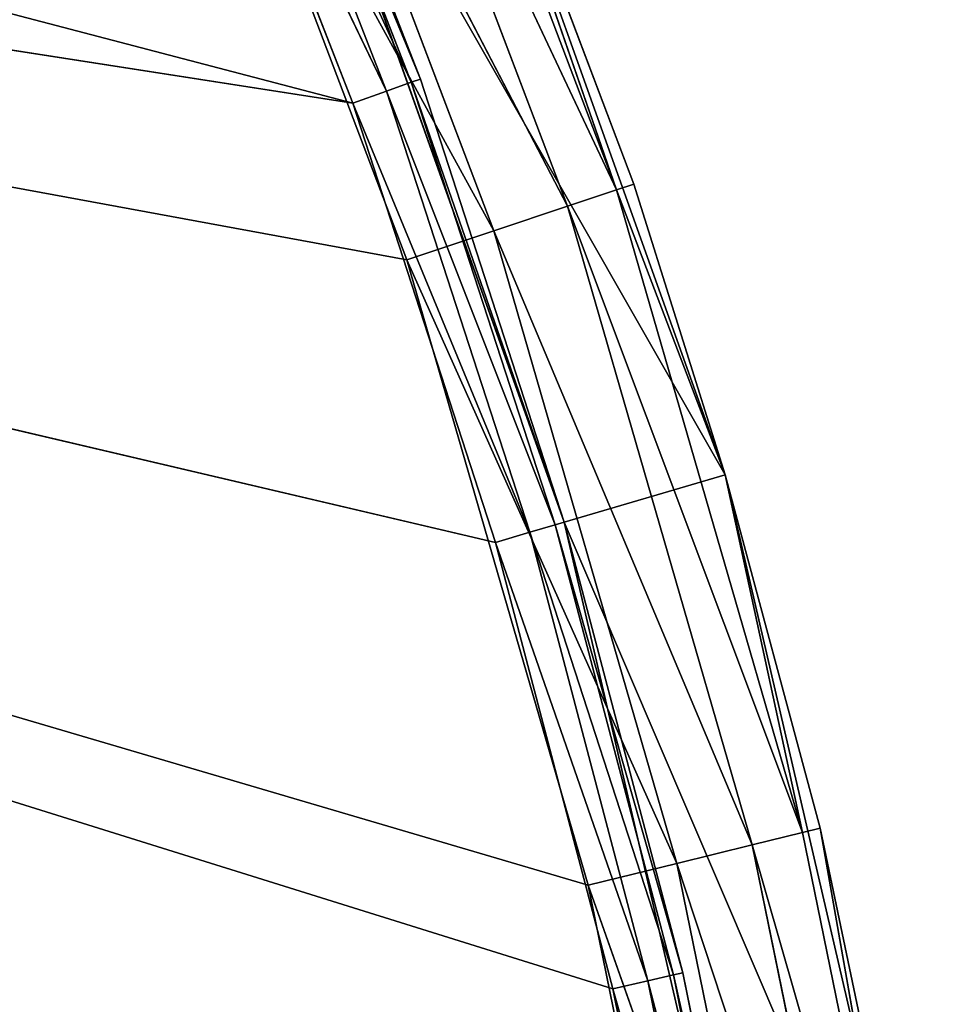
# Model space of a CAD drawing. Extents: x 0 to 71, y 0 to 117.
# Tile 219 of 256: x 65.96 to 69.81, y 72.51 to 76.62. Entities that reach past the tile are written whole.
import ezdxf

# ---------------------------------------------------------------- set-up
doc = ezdxf.new("R2010")
doc.units = 0
doc.header["$LTSCALE"] = 25.4
doc.layers.get('0').update_dxf_attribs({"color": 13, "linetype": 'CONTINUOUS'})

# ---------------------------------------------------------------- blocks, each defined once
blk = doc.blocks.new('MONO-LONG-I-S-BRASS-7731_S')
at = {"color": 250}
for p, q in [((39.151, 311.4521, 3.0929), (41.6776, 293.4521, 2.1389)), ((39.151, 311.4521, 3.0929), (41.6776, 293.4521, 2.1389)), ((39.151, 311.4521, 3.0929), (42.8933, 311.4521, 1.7576)), ((39.151, 311.4521, 3.0929), (42.8933, 311.4521, 1.7576)), ((42.8933, 311.4521, 1.7576), (39.4235, 311.4521, 3.7377)), ((39.4235, 311.4521, 3.7377), (43.0905, 311.4521, 2.4293)), ((42.8933, 311.4521, 1.7576), (39.4235, 311.4521, 3.7377)), ((39.4235, 311.4521, 3.7377), (43.0905, 311.4521, 2.4293)), ((39.4235, 311.4521, 3.7377), (41.2383, 293.4521, 3.0311)), ((39.4235, 311.4521, 3.7377), (41.2383, 293.4521, 3.0311)), ((43.0905, 311.4521, 2.4293), (41.2383, 293.4521, 3.0311)), ((43.0905, 311.4521, 2.4293), (41.2383, 293.4521, 3.0311)), ((42.8933, 311.4521, 1.7576), (41.6776, 293.4521, 2.1389)), ((42.8933, 311.4521, 1.7576), (41.6776, 293.4521, 2.1389)), ((42.8933, 311.4521, 1.7576), (42.8933, 293.4521, 1.7576)), ((42.8933, 311.4521, 1.7576), (42.8933, 293.4521, 1.7576)), ((42.8933, 311.4521, 1.7576), (44.3694, 293.4521, 1.3592)), ((42.8933, 311.4521, 1.7576), (44.3694, 293.4521, 1.3592)), ((42.8933, 311.4521, 1.7576), (46.7634, 311.4521, 0.8577)), ((42.8933, 311.4521, 1.7576), (46.7634, 311.4521, 0.8577)), ((42.8933, 311.4521, 1.7576), (43.0905, 311.4521, 2.4293)), ((42.8933, 311.4521, 1.7576), (43.0905, 311.4521, 2.4293)), ((46.7634, 311.4521, 0.8577), (43.0905, 311.4521, 2.4293)), ((43.0905, 311.4521, 2.4293), (46.8828, 311.4521, 1.5474)), ((46.7634, 311.4521, 0.8577), (43.0905, 311.4521, 2.4293)), ((43.0905, 311.4521, 2.4293), (46.8828, 311.4521, 1.5474)), ((43.0905, 311.4521, 2.4293), (44.9741, 293.4521, 1.9342)), ((43.0905, 311.4521, 2.4293), (44.9741, 293.4521, 1.9342)), ((43.0905, 311.4521, 2.4293), (43.0905, 293.4521, 2.4293)), ((43.0905, 311.4521, 2.4293), (43.0905, 293.4521, 2.4293)), ((46.7634, 311.4521, 0.8577), (44.3694, 293.4521, 1.3592)), ((46.7634, 311.4521, 0.8577), (44.3694, 293.4521, 1.3592)), ((46.8828, 311.4521, 1.5474), (44.9741, 293.4521, 1.9342)), ((46.8828, 311.4521, 1.5474), (44.9741, 293.4521, 1.9342)), ((41.6776, 293.4521, 2.1389), (39.151, 293.4521, 3.0929)), ((41.6776, 293.4521, 2.1389), (39.151, 293.4521, 3.0929)), ((41.7017, 293.0694, 2.2111), (39.151, 293.4521, 3.0929)), ((41.7017, 293.0694, 2.2111), (39.151, 293.4521, 3.0929)), ((39.4235, 293.4521, 3.7377), (41.2383, 293.4521, 3.0311)), ((39.4235, 293.4521, 3.7377), (41.2383, 293.4521, 3.0311)), ((39.4391, 293.3021, 3.7747), (41.2383, 293.4521, 3.0311)), ((39.4391, 293.3021, 3.7747), (41.2383, 293.4521, 3.0311)), ((41.2383, 293.4521, 3.0311), (43.0905, 293.4521, 2.4293)), ((41.2518, 293.3021, 3.069), (41.2383, 293.4521, 3.0311)), ((41.2518, 293.3021, 3.069), (41.2383, 293.4521, 3.0311)), ((41.2383, 293.4521, 3.0311), (43.0905, 293.4521, 2.4293)), ((41.2518, 293.3021, 3.069), (43.0905, 293.4521, 2.4293)), ((41.2518, 293.3021, 3.069), (43.0905, 293.4521, 2.4293)), ((42.8933, 293.4521, 1.7576), (41.6776, 293.4521, 2.1389)), ((41.6776, 293.4521, 2.1389), (41.7017, 293.0694, 2.2111)), ((42.8933, 293.4521, 1.7576), (41.6776, 293.4521, 2.1389)), ((41.6776, 293.4521, 2.1389), (41.7017, 293.0694, 2.2111)), ((42.8933, 293.4521, 1.7576), (41.7017, 293.0694, 2.2111)), ((42.8933, 293.4521, 1.7576), (41.7017, 293.0694, 2.2111)), ((44.3694, 293.4521, 1.3592), (42.8933, 293.4521, 1.7576)), ((44.3876, 293.0694, 1.4331), (42.8933, 293.4521, 1.7576)), ((44.3694, 293.4521, 1.3592), (42.8933, 293.4521, 1.7576)), ((44.3876, 293.0694, 1.4331), (42.8933, 293.4521, 1.7576)), ((43.0905, 293.4521, 2.4293), (44.9741, 293.4521, 1.9342)), ((43.1019, 293.3021, 2.4679), (43.0905, 293.4521, 2.4293)), ((43.1019, 293.3021, 2.4679), (43.0905, 293.4521, 2.4293)), ((43.0905, 293.4521, 2.4293), (44.9741, 293.4521, 1.9342)), ((43.1019, 293.3021, 2.4679), (44.9741, 293.4521, 1.9342)), ((43.1019, 293.3021, 2.4679), (44.9741, 293.4521, 1.9342)), ((46.7634, 293.4521, 0.8577), (44.3694, 293.4521, 1.3592)), ((47.1275, 293.0694, 0.8738), (44.3694, 293.4521, 1.3592)), ((46.7634, 293.4521, 0.8577), (44.3694, 293.4521, 1.3592)), ((47.1275, 293.0694, 0.8738), (44.3694, 293.4521, 1.3592)), ((44.3876, 293.0694, 1.4331), (44.3694, 293.4521, 1.3592)), ((44.3876, 293.0694, 1.4331), (44.3694, 293.4521, 1.3592)), ((44.9741, 293.4521, 1.9342), (46.8828, 293.4521, 1.5474)), ((44.9832, 293.3021, 1.9733), (44.9741, 293.4521, 1.9342)), ((44.9832, 293.3021, 1.9733), (44.9741, 293.4521, 1.9342)), ((44.9741, 293.4521, 1.9342), (46.8828, 293.4521, 1.5474)), ((44.9832, 293.3021, 1.9733), (46.8828, 293.4521, 1.5474)), ((44.9832, 293.3021, 1.9733), (46.8828, 293.4521, 1.5474)), ((41.2518, 293.3021, 3.069), (39.4391, 293.3021, 3.7747)), ((41.2518, 293.3021, 3.069), (39.4391, 293.3021, 3.7747)), ((39.4819, 293.1923, 3.8759), (41.2518, 293.3021, 3.069)), ((39.4819, 293.1923, 3.8759), (41.2518, 293.3021, 3.069)), ((41.2887, 293.1923, 3.1724), (41.2518, 293.3021, 3.069)), ((41.2887, 293.1923, 3.1724), (41.2518, 293.3021, 3.069)), ((43.1019, 293.3021, 2.4679), (41.2518, 293.3021, 3.069)), ((43.1019, 293.3021, 2.4679), (41.2518, 293.3021, 3.069)), ((41.2887, 293.1923, 3.1724), (43.1019, 293.3021, 2.4679)), ((41.2887, 293.1923, 3.1724), (43.1019, 293.3021, 2.4679)), ((43.1328, 293.1923, 2.5732), (43.1019, 293.3021, 2.4679)), ((43.1328, 293.1923, 2.5732), (43.1019, 293.3021, 2.4679)), ((44.9832, 293.3021, 1.9733), (43.1019, 293.3021, 2.4679)), ((44.9832, 293.3021, 1.9733), (43.1019, 293.3021, 2.4679)), ((43.1328, 293.1923, 2.5732), (44.9832, 293.3021, 1.9733)), ((43.1328, 293.1923, 2.5732), (44.9832, 293.3021, 1.9733)), ((45.008, 293.1923, 2.0803), (44.9832, 293.3021, 1.9733)), ((45.008, 293.1923, 2.0803), (44.9832, 293.3021, 1.9733)), ((46.8897, 293.3021, 1.587), (44.9832, 293.3021, 1.9733)), ((46.8897, 293.3021, 1.587), (44.9832, 293.3021, 1.9733)), ((45.008, 293.1923, 2.0803), (46.8897, 293.3021, 1.587)), ((45.008, 293.1923, 2.0803), (46.8897, 293.3021, 1.587)), ((41.2887, 293.1923, 3.1724), (39.4819, 293.1923, 3.8759)), ((41.2887, 293.1923, 3.1724), (39.4819, 293.1923, 3.8759)), ((39.5403, 293.1521, 4.014), (41.2887, 293.1923, 3.1724)), ((39.5403, 293.1521, 4.014), (41.2887, 293.1923, 3.1724)), ((41.3391, 293.1521, 3.3137), (41.2887, 293.1923, 3.1724)), ((41.3391, 293.1521, 3.3137), (41.2887, 293.1923, 3.1724)), ((43.1328, 293.1923, 2.5732), (41.2887, 293.1923, 3.1724)), ((43.1328, 293.1923, 2.5732), (41.2887, 293.1923, 3.1724)), ((41.3391, 293.1521, 3.3137), (43.1328, 293.1923, 2.5732)), ((41.3391, 293.1521, 3.3137), (43.1328, 293.1923, 2.5732)), ((43.175, 293.1521, 2.7171), (43.1328, 293.1923, 2.5732)), ((43.175, 293.1521, 2.7171), (43.1328, 293.1923, 2.5732)), ((45.008, 293.1923, 2.0803), (43.1328, 293.1923, 2.5732)), ((45.008, 293.1923, 2.0803), (43.1328, 293.1923, 2.5732)), ((43.175, 293.1521, 2.7171), (45.008, 293.1923, 2.0803)), ((43.175, 293.1521, 2.7171), (45.008, 293.1923, 2.0803)), ((45.042, 293.1521, 2.2264), (45.008, 293.1923, 2.0803)), ((45.042, 293.1521, 2.2264), (45.008, 293.1923, 2.0803)), ((46.9084, 293.1923, 1.6952), (45.008, 293.1923, 2.0803)), ((46.9084, 293.1923, 1.6952), (45.008, 293.1923, 2.0803)), ((45.042, 293.1521, 2.2264), (46.9084, 293.1923, 1.6952)), ((45.042, 293.1521, 2.2264), (46.9084, 293.1923, 1.6952)), ((41.3391, 293.1521, 3.3137), (35.8924, 293.1521, 24.1142)), ((41.3391, 293.1521, 3.3137), (35.8924, 293.1521, 24.1142)), ((43.175, 293.1521, 2.7171), (38.0028, 293.1521, 24.7544)), ((38.0028, 293.1521, 24.7544), (45.042, 293.1521, 2.2264)), ((43.175, 293.1521, 2.7171), (38.0028, 293.1521, 24.7544)), ((41.3391, 293.1521, 3.3137), (38.0028, 293.1521, 24.7544)), ((41.3391, 293.1521, 3.3137), (38.0028, 293.1521, 24.7544)), ((38.0028, 293.1521, 24.7544), (45.042, 293.1521, 2.2264)), ((41.3391, 293.1521, 3.3137), (39.5403, 293.1521, 4.014)), ((41.3391, 293.1521, 3.3137), (39.5403, 293.1521, 4.014)), ((43.175, 293.1521, 2.7171), (41.3391, 293.1521, 3.3137)), ((43.175, 293.1521, 2.7171), (41.3391, 293.1521, 3.3137)), ((45.042, 293.1521, 2.2264), (43.175, 293.1521, 2.7171)), ((45.042, 293.1521, 2.2264), (43.175, 293.1521, 2.7171)), ((46.934, 293.1521, 1.843), (45.042, 293.1521, 2.2264)), ((46.934, 293.1521, 1.843), (45.042, 293.1521, 2.2264)), ((41.7017, 293.0694, 2.2111), (39.087, 293.0694, 3.2027)), ((41.7017, 293.0694, 2.2111), (39.087, 293.0694, 3.2027)), ((41.7017, 293.0694, 2.2111), (39.172, 292.745, 3.4022)), ((41.7017, 293.0694, 2.2111), (39.172, 292.745, 3.4022)), ((44.3876, 293.0694, 1.4331), (41.7017, 293.0694, 2.2111)), ((44.3876, 293.0694, 1.4331), (41.7017, 293.0694, 2.2111)), ((41.7703, 292.745, 2.4167), (41.7017, 293.0694, 2.2111)), ((41.7703, 292.745, 2.4167), (41.7017, 293.0694, 2.2111)), ((44.3876, 293.0694, 1.4331), (41.7703, 292.745, 2.4167)), ((44.3876, 293.0694, 1.4331), (41.7703, 292.745, 2.4167)), ((44.4395, 292.745, 1.6436), (44.3876, 293.0694, 1.4331)), ((44.3876, 293.0694, 1.4331), (47.1275, 293.0694, 0.8738)), ((44.3876, 293.0694, 1.4331), (47.1275, 293.0694, 0.8738)), ((44.4395, 292.745, 1.6436), (44.3876, 293.0694, 1.4331)), ((47.1275, 293.0694, 0.8738), (44.4395, 292.745, 1.6436)), ((47.1275, 293.0694, 0.8738), (44.4395, 292.745, 1.6436)), ((41.7703, 292.745, 2.4167), (39.172, 292.745, 3.4022)), ((41.7703, 292.745, 2.4167), (39.172, 292.745, 3.4022)), ((41.7703, 292.745, 2.4167), (39.2991, 292.5282, 3.7006)), ((41.7703, 292.745, 2.4167), (39.2991, 292.5282, 3.7006)), ((44.4395, 292.745, 1.6436), (41.7703, 292.745, 2.4167)), ((44.4395, 292.745, 1.6436), (41.7703, 292.745, 2.4167)), ((41.873, 292.5282, 2.7245), (41.7703, 292.745, 2.4167)), ((41.873, 292.5282, 2.7245), (41.7703, 292.745, 2.4167)), ((44.4395, 292.745, 1.6436), (41.873, 292.5282, 2.7245)), ((44.4395, 292.745, 1.6436), (41.873, 292.5282, 2.7245)), ((44.5172, 292.5282, 1.9586), (44.4395, 292.745, 1.6436)), ((44.4395, 292.745, 1.6436), (47.1623, 292.745, 1.0878)), ((44.4395, 292.745, 1.6436), (47.1623, 292.745, 1.0878)), ((44.5172, 292.5282, 1.9586), (44.4395, 292.745, 1.6436)), ((47.1623, 292.745, 1.0878), (44.5172, 292.5282, 1.9586)), ((47.1623, 292.745, 1.0878), (44.5172, 292.5282, 1.9586)), ((41.873, 292.5282, 2.7245), (39.2991, 292.5282, 3.7006)), ((41.873, 292.5282, 2.7245), (39.2991, 292.5282, 3.7006)), ((41.873, 292.5282, 2.7245), (39.4491, 292.4521, 4.0527)), ((41.873, 292.5282, 2.7245), (39.4491, 292.4521, 4.0527)), ((44.5172, 292.5282, 1.9586), (41.873, 292.5282, 2.7245)), ((44.5172, 292.5282, 1.9586), (41.873, 292.5282, 2.7245)), ((41.9942, 292.4521, 3.0875), (41.873, 292.5282, 2.7245)), ((41.9942, 292.4521, 3.0875), (41.873, 292.5282, 2.7245)), ((44.5172, 292.5282, 1.9586), (41.9942, 292.4521, 3.0875)), ((44.5172, 292.5282, 1.9586), (41.9942, 292.4521, 3.0875)), ((44.6087, 292.4521, 2.3302), (44.5172, 292.5282, 1.9586)), ((44.5172, 292.5282, 1.9586), (47.2143, 292.5282, 1.408)), ((44.5172, 292.5282, 1.9586), (47.2143, 292.5282, 1.408)), ((44.6087, 292.4521, 2.3302), (44.5172, 292.5282, 1.9586)), ((47.2143, 292.5282, 1.408), (44.6087, 292.4521, 2.3302)), ((47.2143, 292.5282, 1.408), (44.6087, 292.4521, 2.3302)), ((38.0028, 292.4521, 24.7544), (44.6087, 292.4521, 2.3302)), ((41.9942, 292.4521, 3.0875), (38.0028, 292.4521, 24.7544)), ((41.9942, 292.4521, 3.0875), (38.0028, 292.4521, 24.7544)), ((38.0028, 292.4521, 24.7544), (44.6087, 292.4521, 2.3302)), ((39.4491, 292.4521, 4.0527), (41.9942, 292.4521, 3.0875)), ((39.4491, 292.4521, 4.0527), (41.9942, 292.4521, 3.0875)), ((41.9942, 292.4521, 3.0875), (44.6087, 292.4521, 2.3302)), ((41.9942, 292.4521, 3.0875), (44.6087, 292.4521, 2.3302)), ((44.6087, 292.4521, 2.3302), (47.2757, 292.4521, 1.7857)), ((44.6087, 292.4521, 2.3302), (47.2757, 292.4521, 1.7857))]:
    blk.add_line(p, q, dxfattribs=at)
mesh = blk.add_polyface(dxfattribs=at)
corners = [(41.6776, 293.4521, 2.1389), (39.151, 293.4521, 3.0929), (39.151, 311.4521, 3.0929)]
mesh.append_faces([[corners[k] for k in face] for face in [(0, 1, 2)]], dxfattribs={"color": 250})
mesh = blk.add_polyface(dxfattribs=at)
corners = [(42.8933, 311.4521, 1.7576), (41.6776, 293.4521, 2.1389), (39.151, 311.4521, 3.0929)]
mesh.append_faces([[corners[k] for k in face] for face in [(0, 1, 2)]], dxfattribs={"color": 250})
mesh = blk.add_polyface(dxfattribs=at)
corners = [(39.4235, 311.4521, 3.7377), (42.8933, 311.4521, 1.7576), (39.151, 311.4521, 3.0929)]
mesh.append_faces([[corners[k] for k in face] for face in [(0, 1, 2)]], dxfattribs={"color": 250})
mesh = blk.add_polyface(dxfattribs=at)
corners = [(39.4235, 311.4521, 3.7377), (43.0905, 311.4521, 2.4293), (42.8933, 311.4521, 1.7576)]
mesh.append_faces([[corners[k] for k in face] for face in [(0, 1, 2)]], dxfattribs={"color": 250})
mesh = blk.add_polyface(dxfattribs=at)
corners = [(43.0905, 311.4521, 2.4293), (39.4235, 311.4521, 3.7377), (41.2383, 293.4521, 3.0311)]
mesh.append_faces([[corners[k] for k in face] for face in [(0, 1, 2)]], dxfattribs={"color": 250})
mesh = blk.add_polyface(dxfattribs=at)
corners = [(41.2383, 293.4521, 3.0311), (39.4235, 311.4521, 3.7377), (39.4235, 293.4521, 3.7377)]
mesh.append_faces([[corners[k] for k in face] for face in [(0, 1, 2)]], dxfattribs={"color": 250})
mesh = blk.add_polyface(dxfattribs=at)
corners = [(43.0905, 311.4521, 2.4293), (41.2383, 293.4521, 3.0311), (43.0905, 293.4521, 2.4293)]
mesh.append_faces([[corners[k] for k in face] for face in [(0, 1, 2)]], dxfattribs={"color": 250})
mesh = blk.add_polyface(dxfattribs=at)
corners = [(42.8933, 293.4521, 1.7576), (41.6776, 293.4521, 2.1389), (42.8933, 311.4521, 1.7576)]
mesh.append_faces([[corners[k] for k in face] for face in [(0, 1, 2)]], dxfattribs={"color": 250})
mesh = blk.add_polyface(dxfattribs=at)
corners = [(44.3694, 293.4521, 1.3592), (42.8933, 293.4521, 1.7576), (42.8933, 311.4521, 1.7576)]
mesh.append_faces([[corners[k] for k in face] for face in [(0, 1, 2)]], dxfattribs={"color": 250})
mesh = blk.add_polyface(dxfattribs=at)
corners = [(46.7634, 311.4521, 0.8577), (44.3694, 293.4521, 1.3592), (42.8933, 311.4521, 1.7576)]
mesh.append_faces([[corners[k] for k in face] for face in [(0, 1, 2)]], dxfattribs={"color": 250})
mesh = blk.add_polyface(dxfattribs=at)
corners = [(43.0905, 311.4521, 2.4293), (46.7634, 311.4521, 0.8577), (42.8933, 311.4521, 1.7576)]
mesh.append_faces([[corners[k] for k in face] for face in [(0, 1, 2)]], dxfattribs={"color": 250})
mesh = blk.add_polyface(dxfattribs=at)
corners = [(43.0905, 311.4521, 2.4293), (46.8828, 311.4521, 1.5474), (46.7634, 311.4521, 0.8577)]
mesh.append_faces([[corners[k] for k in face] for face in [(0, 1, 2)]], dxfattribs={"color": 250})
mesh = blk.add_polyface(dxfattribs=at)
corners = [(46.8828, 311.4521, 1.5474), (43.0905, 311.4521, 2.4293), (44.9741, 293.4521, 1.9342)]
mesh.append_faces([[corners[k] for k in face] for face in [(0, 1, 2)]], dxfattribs={"color": 250})
mesh = blk.add_polyface(dxfattribs=at)
corners = [(44.9741, 293.4521, 1.9342), (43.0905, 311.4521, 2.4293), (43.0905, 293.4521, 2.4293)]
mesh.append_faces([[corners[k] for k in face] for face in [(0, 1, 2)]], dxfattribs={"color": 250})
mesh = blk.add_polyface(dxfattribs=at)
corners = [(46.7634, 293.4521, 0.8577), (44.3694, 293.4521, 1.3592), (46.7634, 311.4521, 0.8577)]
mesh.append_faces([[corners[k] for k in face] for face in [(0, 1, 2)]], dxfattribs={"color": 250})
mesh = blk.add_polyface(dxfattribs=at)
corners = [(46.8828, 311.4521, 1.5474), (44.9741, 293.4521, 1.9342), (46.8828, 293.4521, 1.5474)]
mesh.append_faces([[corners[k] for k in face] for face in [(0, 1, 2)]], dxfattribs={"color": 250})
mesh = blk.add_polyface(dxfattribs=at)
corners = [(41.7017, 293.0694, 2.2111), (39.087, 293.0694, 3.2027), (39.151, 293.4521, 3.0929)]
mesh.append_faces([[corners[k] for k in face] for face in [(0, 1, 2)]], dxfattribs={"color": 250})
mesh = blk.add_polyface(dxfattribs=at)
corners = [(41.7017, 293.0694, 2.2111), (39.151, 293.4521, 3.0929), (41.6776, 293.4521, 2.1389)]
mesh.append_faces([[corners[k] for k in face] for face in [(0, 1, 2)]], dxfattribs={"color": 250})
mesh = blk.add_polyface(dxfattribs=at)
corners = [(41.2383, 293.4521, 3.0311), (39.4235, 293.4521, 3.7377), (39.4391, 293.3021, 3.7747)]
mesh.append_faces([[corners[k] for k in face] for face in [(0, 1, 2)]], dxfattribs={"color": 250})
mesh = blk.add_polyface(dxfattribs=at)
corners = [(41.2518, 293.3021, 3.069), (41.2383, 293.4521, 3.0311), (39.4391, 293.3021, 3.7747)]
mesh.append_faces([[corners[k] for k in face] for face in [(0, 1, 2)]], dxfattribs={"color": 250})
mesh = blk.add_polyface(dxfattribs=at)
corners = [(43.0905, 293.4521, 2.4293), (41.2383, 293.4521, 3.0311), (41.2518, 293.3021, 3.069)]
mesh.append_faces([[corners[k] for k in face] for face in [(0, 1, 2)]], dxfattribs={"color": 250})
mesh = blk.add_polyface(dxfattribs=at)
corners = [(43.1019, 293.3021, 2.4679), (43.0905, 293.4521, 2.4293), (41.2518, 293.3021, 3.069)]
mesh.append_faces([[corners[k] for k in face] for face in [(0, 1, 2)]], dxfattribs={"color": 250})
mesh = blk.add_polyface(dxfattribs=at)
corners = [(42.8933, 293.4521, 1.7576), (41.7017, 293.0694, 2.2111), (41.6776, 293.4521, 2.1389)]
mesh.append_faces([[corners[k] for k in face] for face in [(0, 1, 2)]], dxfattribs={"color": 250})
mesh = blk.add_polyface(dxfattribs=at)
corners = [(44.3876, 293.0694, 1.4331), (41.7017, 293.0694, 2.2111), (42.8933, 293.4521, 1.7576)]
mesh.append_faces([[corners[k] for k in face] for face in [(0, 1, 2)]], dxfattribs={"color": 250})
mesh = blk.add_polyface(dxfattribs=at)
corners = [(44.3876, 293.0694, 1.4331), (42.8933, 293.4521, 1.7576), (44.3694, 293.4521, 1.3592)]
mesh.append_faces([[corners[k] for k in face] for face in [(0, 1, 2)]], dxfattribs={"color": 250})
mesh = blk.add_polyface(dxfattribs=at)
corners = [(44.9741, 293.4521, 1.9342), (43.0905, 293.4521, 2.4293), (43.1019, 293.3021, 2.4679)]
mesh.append_faces([[corners[k] for k in face] for face in [(0, 1, 2)]], dxfattribs={"color": 250})
mesh = blk.add_polyface(dxfattribs=at)
corners = [(44.9832, 293.3021, 1.9733), (44.9741, 293.4521, 1.9342), (43.1019, 293.3021, 2.4679)]
mesh.append_faces([[corners[k] for k in face] for face in [(0, 1, 2)]], dxfattribs={"color": 250})
mesh = blk.add_polyface(dxfattribs=at)
corners = [(47.1275, 293.0694, 0.8738), (44.3694, 293.4521, 1.3592), (46.7634, 293.4521, 0.8577)]
mesh.append_faces([[corners[k] for k in face] for face in [(0, 1, 2)]], dxfattribs={"color": 250})
mesh = blk.add_polyface(dxfattribs=at)
corners = [(47.1275, 293.0694, 0.8738), (44.3876, 293.0694, 1.4331), (44.3694, 293.4521, 1.3592)]
mesh.append_faces([[corners[k] for k in face] for face in [(0, 1, 2)]], dxfattribs={"color": 250})
mesh = blk.add_polyface(dxfattribs=at)
corners = [(46.8828, 293.4521, 1.5474), (44.9741, 293.4521, 1.9342), (44.9832, 293.3021, 1.9733)]
mesh.append_faces([[corners[k] for k in face] for face in [(0, 1, 2)]], dxfattribs={"color": 250})
mesh = blk.add_polyface(dxfattribs=at)
corners = [(46.8897, 293.3021, 1.587), (46.8828, 293.4521, 1.5474), (44.9832, 293.3021, 1.9733)]
mesh.append_faces([[corners[k] for k in face] for face in [(0, 1, 2)]], dxfattribs={"color": 250})
mesh = blk.add_polyface(dxfattribs=at)
corners = [(39.4819, 293.1923, 3.8759), (41.2518, 293.3021, 3.069), (39.4391, 293.3021, 3.7747)]
mesh.append_faces([[corners[k] for k in face] for face in [(0, 1, 2)]], dxfattribs={"color": 250})
mesh = blk.add_polyface(dxfattribs=at)
corners = [(39.4819, 293.1923, 3.8759), (41.2887, 293.1923, 3.1724), (41.2518, 293.3021, 3.069)]
mesh.append_faces([[corners[k] for k in face] for face in [(0, 1, 2)]], dxfattribs={"color": 250})
mesh = blk.add_polyface(dxfattribs=at)
corners = [(41.2887, 293.1923, 3.1724), (43.1019, 293.3021, 2.4679), (41.2518, 293.3021, 3.069)]
mesh.append_faces([[corners[k] for k in face] for face in [(0, 1, 2)]], dxfattribs={"color": 250})
mesh = blk.add_polyface(dxfattribs=at)
corners = [(41.2887, 293.1923, 3.1724), (43.1328, 293.1923, 2.5732), (43.1019, 293.3021, 2.4679)]
mesh.append_faces([[corners[k] for k in face] for face in [(0, 1, 2)]], dxfattribs={"color": 250})
mesh = blk.add_polyface(dxfattribs=at)
corners = [(43.1328, 293.1923, 2.5732), (44.9832, 293.3021, 1.9733), (43.1019, 293.3021, 2.4679)]
mesh.append_faces([[corners[k] for k in face] for face in [(0, 1, 2)]], dxfattribs={"color": 250})
mesh = blk.add_polyface(dxfattribs=at)
corners = [(43.1328, 293.1923, 2.5732), (45.008, 293.1923, 2.0803), (44.9832, 293.3021, 1.9733)]
mesh.append_faces([[corners[k] for k in face] for face in [(0, 1, 2)]], dxfattribs={"color": 250})
mesh = blk.add_polyface(dxfattribs=at)
corners = [(45.008, 293.1923, 2.0803), (46.8897, 293.3021, 1.587), (44.9832, 293.3021, 1.9733)]
mesh.append_faces([[corners[k] for k in face] for face in [(0, 1, 2)]], dxfattribs={"color": 250})
mesh = blk.add_polyface(dxfattribs=at)
corners = [(45.008, 293.1923, 2.0803), (46.9084, 293.1923, 1.6952), (46.8897, 293.3021, 1.587)]
mesh.append_faces([[corners[k] for k in face] for face in [(0, 1, 2)]], dxfattribs={"color": 250})
mesh = blk.add_polyface(dxfattribs=at)
corners = [(39.5403, 293.1521, 4.014), (41.2887, 293.1923, 3.1724), (39.4819, 293.1923, 3.8759)]
mesh.append_faces([[corners[k] for k in face] for face in [(0, 1, 2)]], dxfattribs={"color": 250})
mesh = blk.add_polyface(dxfattribs=at)
corners = [(39.5403, 293.1521, 4.014), (41.3391, 293.1521, 3.3137), (41.2887, 293.1923, 3.1724)]
mesh.append_faces([[corners[k] for k in face] for face in [(0, 1, 2)]], dxfattribs={"color": 250})
mesh = blk.add_polyface(dxfattribs=at)
corners = [(41.3391, 293.1521, 3.3137), (43.1328, 293.1923, 2.5732), (41.2887, 293.1923, 3.1724)]
mesh.append_faces([[corners[k] for k in face] for face in [(0, 1, 2)]], dxfattribs={"color": 250})
mesh = blk.add_polyface(dxfattribs=at)
corners = [(41.3391, 293.1521, 3.3137), (43.175, 293.1521, 2.7171), (43.1328, 293.1923, 2.5732)]
mesh.append_faces([[corners[k] for k in face] for face in [(0, 1, 2)]], dxfattribs={"color": 250})
mesh = blk.add_polyface(dxfattribs=at)
corners = [(43.175, 293.1521, 2.7171), (45.008, 293.1923, 2.0803), (43.1328, 293.1923, 2.5732)]
mesh.append_faces([[corners[k] for k in face] for face in [(0, 1, 2)]], dxfattribs={"color": 250})
mesh = blk.add_polyface(dxfattribs=at)
corners = [(43.175, 293.1521, 2.7171), (45.042, 293.1521, 2.2264), (45.008, 293.1923, 2.0803)]
mesh.append_faces([[corners[k] for k in face] for face in [(0, 1, 2)]], dxfattribs={"color": 250})
mesh = blk.add_polyface(dxfattribs=at)
corners = [(45.042, 293.1521, 2.2264), (46.9084, 293.1923, 1.6952), (45.008, 293.1923, 2.0803)]
mesh.append_faces([[corners[k] for k in face] for face in [(0, 1, 2)]], dxfattribs={"color": 250})
mesh = blk.add_polyface(dxfattribs=at)
corners = [(45.042, 293.1521, 2.2264), (46.934, 293.1521, 1.843), (46.9084, 293.1923, 1.6952)]
mesh.append_faces([[corners[k] for k in face] for face in [(0, 1, 2)]], dxfattribs={"color": 250})
mesh = blk.add_polyface(dxfattribs=at)
corners = [(38.0028, 293.1521, 24.7544), (41.3391, 293.1521, 3.3137), (35.8924, 293.1521, 24.1142)]
mesh.append_faces([[corners[k] for k in face] for face in [(0, 1, 2)]], dxfattribs={"color": 250})
mesh = blk.add_polyface(dxfattribs=at)
corners = [(35.8924, 293.1521, 24.1142), (41.3391, 293.1521, 3.3137), (39.5403, 293.1521, 4.014)]
mesh.append_faces([[corners[k] for k in face] for face in [(0, 1, 2)]], dxfattribs={"color": 250})
mesh = blk.add_polyface(dxfattribs=at)
corners = [(38.0028, 293.1521, 24.7544), (45.042, 293.1521, 2.2264), (43.175, 293.1521, 2.7171)]
mesh.append_faces([[corners[k] for k in face] for face in [(0, 1, 2)]], dxfattribs={"color": 250})
mesh = blk.add_polyface(dxfattribs=at)
corners = [(38.0028, 293.1521, 24.7544), (43.175, 293.1521, 2.7171), (41.3391, 293.1521, 3.3137)]
mesh.append_faces([[corners[k] for k in face] for face in [(0, 1, 2)]], dxfattribs={"color": 250})
mesh = blk.add_polyface(dxfattribs=at)
corners = [(39.9478, 293.1521, 25.794), (48.8447, 293.1521, 1.5683), (38.0028, 293.1521, 24.7544)]
mesh.append_faces([[corners[k] for k in face] for face in [(0, 1, 2)]], dxfattribs={"color": 250})
mesh = blk.add_polyface(dxfattribs=at)
corners = [(38.0028, 293.1521, 24.7544), (48.8447, 293.1521, 1.5683), (46.934, 293.1521, 1.843)]
mesh.append_faces([[corners[k] for k in face] for face in [(0, 1, 2)]], dxfattribs={"color": 250})
mesh = blk.add_polyface(dxfattribs=at)
corners = [(38.0028, 293.1521, 24.7544), (46.934, 293.1521, 1.843), (45.042, 293.1521, 2.2264)]
mesh.append_faces([[corners[k] for k in face] for face in [(0, 1, 2)]], dxfattribs={"color": 250})
mesh = blk.add_polyface(dxfattribs=at)
corners = [(39.9478, 293.1521, 25.794), (54.6272, 293.1521, 1.4031), (52.6976, 293.1521, 1.348)]
mesh.append_faces([[corners[k] for k in face] for face in [(0, 1, 2)]], dxfattribs={"color": 250})
mesh = blk.add_polyface(dxfattribs=at)
corners = [(39.9478, 293.1521, 25.794), (52.6976, 293.1521, 1.348), (50.768, 293.1521, 1.4031)]
mesh.append_faces([[corners[k] for k in face] for face in [(0, 1, 2)]], dxfattribs={"color": 250})
mesh = blk.add_polyface(dxfattribs=at)
corners = [(39.9478, 293.1521, 25.794), (50.768, 293.1521, 1.4031), (48.8447, 293.1521, 1.5683)]
mesh.append_faces([[corners[k] for k in face] for face in [(0, 1, 2)]], dxfattribs={"color": 250})
mesh = blk.add_polyface(dxfattribs=at)
corners = [(41.6526, 293.1521, 27.193), (58.4613, 293.1521, 1.843), (39.9478, 293.1521, 25.794)]
mesh.append_faces([[corners[k] for k in face] for face in [(0, 1, 2)]], dxfattribs={"color": 250})
mesh = blk.add_polyface(dxfattribs=at)
corners = [(39.9478, 293.1521, 25.794), (58.4613, 293.1521, 1.843), (56.5505, 293.1521, 1.5683)]
mesh.append_faces([[corners[k] for k in face] for face in [(0, 1, 2)]], dxfattribs={"color": 250})
mesh = blk.add_polyface(dxfattribs=at)
corners = [(39.9478, 293.1521, 25.794), (56.5505, 293.1521, 1.5683), (54.6272, 293.1521, 1.4031)]
mesh.append_faces([[corners[k] for k in face] for face in [(0, 1, 2)]], dxfattribs={"color": 250})
mesh = blk.add_polyface(dxfattribs=at)
corners = [(41.6526, 293.1521, 27.193), (64.0561, 293.1521, 3.3137), (62.2202, 293.1521, 2.7171)]
mesh.append_faces([[corners[k] for k in face] for face in [(0, 1, 2)]], dxfattribs={"color": 250})
mesh = blk.add_polyface(dxfattribs=at)
corners = [(41.6526, 293.1521, 27.193), (62.2202, 293.1521, 2.7171), (60.3532, 293.1521, 2.2264)]
mesh.append_faces([[corners[k] for k in face] for face in [(0, 1, 2)]], dxfattribs={"color": 250})
mesh = blk.add_polyface(dxfattribs=at)
corners = [(41.6526, 293.1521, 27.193), (60.3532, 293.1521, 2.2264), (58.4613, 293.1521, 1.843)]
mesh.append_faces([[corners[k] for k in face] for face in [(0, 1, 2)]], dxfattribs={"color": 250})
mesh = blk.add_polyface(dxfattribs=at)
corners = [(41.6526, 293.1521, 27.193), (67.6109, 293.1521, 4.8159), (65.8549, 293.1521, 4.014)]
mesh.append_faces([[corners[k] for k in face] for face in [(0, 1, 2)]], dxfattribs={"color": 250})
mesh = blk.add_polyface(dxfattribs=at)
corners = [(41.6526, 293.1521, 27.193), (65.8549, 293.1521, 4.014), (64.0561, 293.1521, 3.3137)]
mesh.append_faces([[corners[k] for k in face] for face in [(0, 1, 2)]], dxfattribs={"color": 250})
mesh = blk.add_polyface(dxfattribs=at)
corners = [(41.7017, 293.0694, 2.2111), (39.172, 292.745, 3.4022), (39.087, 293.0694, 3.2027)]
mesh.append_faces([[corners[k] for k in face] for face in [(0, 1, 2)]], dxfattribs={"color": 250})
mesh = blk.add_polyface(dxfattribs=at)
corners = [(41.7703, 292.745, 2.4167), (39.172, 292.745, 3.4022), (41.7017, 293.0694, 2.2111)]
mesh.append_faces([[corners[k] for k in face] for face in [(0, 1, 2)]], dxfattribs={"color": 250})
mesh = blk.add_polyface(dxfattribs=at)
corners = [(44.3876, 293.0694, 1.4331), (41.7703, 292.745, 2.4167), (41.7017, 293.0694, 2.2111)]
mesh.append_faces([[corners[k] for k in face] for face in [(0, 1, 2)]], dxfattribs={"color": 250})
mesh = blk.add_polyface(dxfattribs=at)
corners = [(44.4395, 292.745, 1.6436), (41.7703, 292.745, 2.4167), (44.3876, 293.0694, 1.4331)]
mesh.append_faces([[corners[k] for k in face] for face in [(0, 1, 2)]], dxfattribs={"color": 250})
mesh = blk.add_polyface(dxfattribs=at)
corners = [(47.1275, 293.0694, 0.8738), (44.4395, 292.745, 1.6436), (44.3876, 293.0694, 1.4331)]
mesh.append_faces([[corners[k] for k in face] for face in [(0, 1, 2)]], dxfattribs={"color": 250})
mesh = blk.add_polyface(dxfattribs=at)
corners = [(47.1623, 292.745, 1.0878), (44.4395, 292.745, 1.6436), (47.1275, 293.0694, 0.8738)]
mesh.append_faces([[corners[k] for k in face] for face in [(0, 1, 2)]], dxfattribs={"color": 250})
mesh = blk.add_polyface(dxfattribs=at)
corners = [(39.2991, 292.5282, 3.7006), (39.172, 292.745, 3.4022), (41.7703, 292.745, 2.4167)]
mesh.append_faces([[corners[k] for k in face] for face in [(0, 1, 2)]], dxfattribs={"color": 250})
mesh = blk.add_polyface(dxfattribs=at)
corners = [(39.2991, 292.5282, 3.7006), (41.7703, 292.745, 2.4167), (41.873, 292.5282, 2.7245)]
mesh.append_faces([[corners[k] for k in face] for face in [(0, 1, 2)]], dxfattribs={"color": 250})
mesh = blk.add_polyface(dxfattribs=at)
corners = [(41.873, 292.5282, 2.7245), (41.7703, 292.745, 2.4167), (44.4395, 292.745, 1.6436)]
mesh.append_faces([[corners[k] for k in face] for face in [(0, 1, 2)]], dxfattribs={"color": 250})
mesh = blk.add_polyface(dxfattribs=at)
corners = [(41.873, 292.5282, 2.7245), (44.4395, 292.745, 1.6436), (44.5172, 292.5282, 1.9586)]
mesh.append_faces([[corners[k] for k in face] for face in [(0, 1, 2)]], dxfattribs={"color": 250})
mesh = blk.add_polyface(dxfattribs=at)
corners = [(44.5172, 292.5282, 1.9586), (44.4395, 292.745, 1.6436), (47.1623, 292.745, 1.0878)]
mesh.append_faces([[corners[k] for k in face] for face in [(0, 1, 2)]], dxfattribs={"color": 250})
mesh = blk.add_polyface(dxfattribs=at)
corners = [(44.5172, 292.5282, 1.9586), (47.1623, 292.745, 1.0878), (47.2143, 292.5282, 1.408)]
mesh.append_faces([[corners[k] for k in face] for face in [(0, 1, 2)]], dxfattribs={"color": 250})
mesh = blk.add_polyface(dxfattribs=at)
corners = [(39.4491, 292.4521, 4.0527), (39.2991, 292.5282, 3.7006), (41.873, 292.5282, 2.7245)]
mesh.append_faces([[corners[k] for k in face] for face in [(0, 1, 2)]], dxfattribs={"color": 250})
mesh = blk.add_polyface(dxfattribs=at)
corners = [(39.4491, 292.4521, 4.0527), (41.873, 292.5282, 2.7245), (41.9942, 292.4521, 3.0875)]
mesh.append_faces([[corners[k] for k in face] for face in [(0, 1, 2)]], dxfattribs={"color": 250})
mesh = blk.add_polyface(dxfattribs=at)
corners = [(41.9942, 292.4521, 3.0875), (41.873, 292.5282, 2.7245), (44.5172, 292.5282, 1.9586)]
mesh.append_faces([[corners[k] for k in face] for face in [(0, 1, 2)]], dxfattribs={"color": 250})
mesh = blk.add_polyface(dxfattribs=at)
corners = [(41.9942, 292.4521, 3.0875), (44.5172, 292.5282, 1.9586), (44.6087, 292.4521, 2.3302)]
mesh.append_faces([[corners[k] for k in face] for face in [(0, 1, 2)]], dxfattribs={"color": 250})
mesh = blk.add_polyface(dxfattribs=at)
corners = [(44.6087, 292.4521, 2.3302), (44.5172, 292.5282, 1.9586), (47.2143, 292.5282, 1.408)]
mesh.append_faces([[corners[k] for k in face] for face in [(0, 1, 2)]], dxfattribs={"color": 250})
mesh = blk.add_polyface(dxfattribs=at)
corners = [(44.6087, 292.4521, 2.3302), (47.2143, 292.5282, 1.408), (47.2757, 292.4521, 1.7857)]
mesh.append_faces([[corners[k] for k in face] for face in [(0, 1, 2)]], dxfattribs={"color": 250})
mesh = blk.add_polyface(dxfattribs=at)
corners = [(39.9478, 292.4521, 25.794), (38.0028, 292.4521, 24.7544), (47.2757, 292.4521, 1.7857)]
mesh.append_faces([[corners[k] for k in face] for face in [(0, 1, 2)]], dxfattribs={"color": 250})
mesh = blk.add_polyface(dxfattribs=at)
corners = [(38.0028, 292.4521, 24.7544), (44.6087, 292.4521, 2.3302), (47.2757, 292.4521, 1.7857)]
mesh.append_faces([[corners[k] for k in face] for face in [(0, 1, 2)]], dxfattribs={"color": 250})
mesh = blk.add_polyface(dxfattribs=at)
corners = [(38.0028, 292.4521, 24.7544), (39.4491, 292.4521, 4.0527), (41.9942, 292.4521, 3.0875)]
mesh.append_faces([[corners[k] for k in face] for face in [(0, 1, 2)]], dxfattribs={"color": 250})
mesh = blk.add_polyface(dxfattribs=at)
corners = [(38.0028, 292.4521, 24.7544), (41.9942, 292.4521, 3.0875), (44.6087, 292.4521, 2.3302)]
mesh.append_faces([[corners[k] for k in face] for face in [(0, 1, 2)]], dxfattribs={"color": 250})
mesh = blk.add_polyface(dxfattribs=at)
corners = [(39.9478, 292.4521, 25.794), (47.2757, 292.4521, 1.7857), (49.9778, 292.4521, 1.4576)]
mesh.append_faces([[corners[k] for k in face] for face in [(0, 1, 2)]], dxfattribs={"color": 250})
mesh = blk.add_polyface(dxfattribs=at)
corners = [(39.9478, 292.4521, 25.794), (49.9778, 292.4521, 1.4576), (52.6976, 292.4521, 1.348)]
mesh.append_faces([[corners[k] for k in face] for face in [(0, 1, 2)]], dxfattribs={"color": 250})
mesh = blk.add_polyface(dxfattribs=at)
corners = [(39.9478, 292.4521, 25.794), (52.6976, 292.4521, 1.348), (55.4174, 292.4521, 1.4576)]
mesh.append_faces([[corners[k] for k in face] for face in [(0, 1, 2)]], dxfattribs={"color": 250})
mesh = blk.add_polyface(dxfattribs=at)
corners = [(41.6526, 292.4521, 27.193), (39.9478, 292.4521, 25.794), (55.4174, 292.4521, 1.4576)]
mesh.append_faces([[corners[k] for k in face] for face in [(0, 1, 2)]], dxfattribs={"color": 250})
mesh = blk.add_polyface(dxfattribs=at)
corners = [(41.6526, 292.4521, 27.193), (55.4174, 292.4521, 1.4576), (58.1195, 292.4521, 1.7857)]
mesh.append_faces([[corners[k] for k in face] for face in [(0, 1, 2)]], dxfattribs={"color": 250})
mesh = blk.add_polyface(dxfattribs=at)
corners = [(41.6526, 292.4521, 27.193), (58.1195, 292.4521, 1.7857), (60.7865, 292.4521, 2.3302)]
mesh.append_faces([[corners[k] for k in face] for face in [(0, 1, 2)]], dxfattribs={"color": 250})
mesh = blk.add_polyface(dxfattribs=at)
corners = [(41.6526, 292.4521, 27.193), (60.7865, 292.4521, 2.3302), (63.401, 292.4521, 3.0875)]
mesh.append_faces([[corners[k] for k in face] for face in [(0, 1, 2)]], dxfattribs={"color": 250})
mesh = blk.add_polyface(dxfattribs=at)
corners = [(41.6526, 292.4521, 27.193), (63.401, 292.4521, 3.0875), (65.9461, 292.4521, 4.0527)]
mesh.append_faces([[corners[k] for k in face] for face in [(0, 1, 2)]], dxfattribs={"color": 250})
mesh = blk.add_polyface(dxfattribs=at)
corners = [(43.0516, 292.4521, 28.8978), (41.6526, 292.4521, 27.193), (65.9461, 292.4521, 4.0527)]
mesh.append_faces([[corners[k] for k in face] for face in [(0, 1, 2)]], dxfattribs={"color": 250})
mesh = blk.add_polyface(dxfattribs=at)
corners = [(43.0516, 292.4521, 28.8978), (65.9461, 292.4521, 4.0527), (68.4053, 292.4521, 5.2196)]
mesh.append_faces([[corners[k] for k in face] for face in [(0, 1, 2)]], dxfattribs={"color": 250})

msp = doc.modelspace()

# ---------------------------------------------------------------- block references
at = {"color": 0, "extrusion": (-1, 5.55112e-16, -3.88578e-16), "rotation": 360}
msp.add_blockref('MONO-LONG-I-S-BRASS-7731_S', (-117.6143, -1.6802, -70.6708), dxfattribs=at)

doc.saveas('drawing.dxf')
